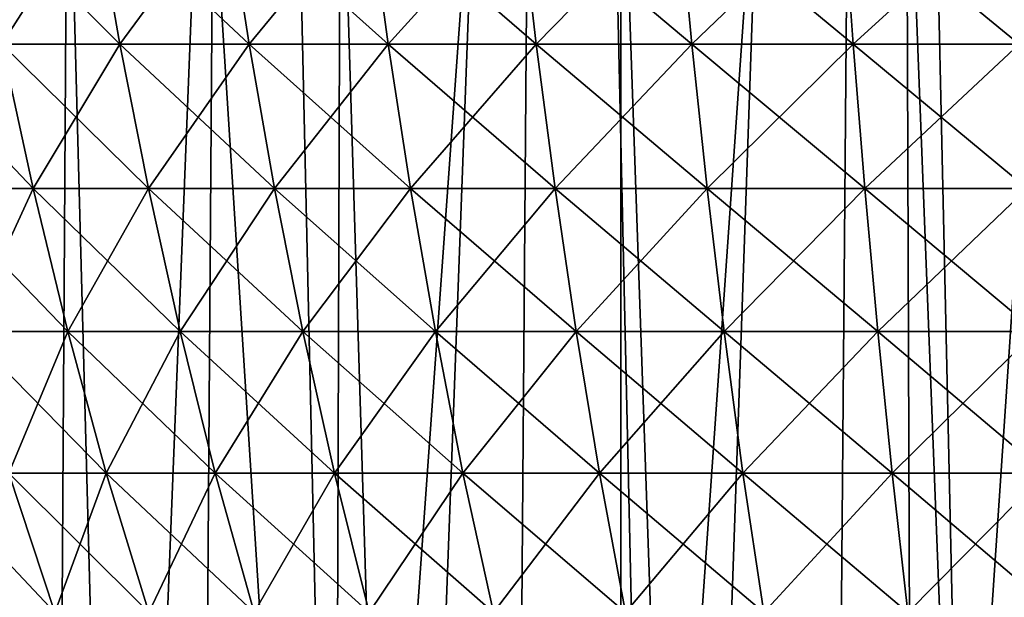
# Model space of a CAD drawing. Header units: millimetres. Extents: x -24 to 30, y -64 to 68.
# Tile 129 of 149: x -8.11 to -2.15, y 46.34 to 49.84. Entities that reach past the tile are written whole.
import ezdxf

# ---------------------------------------------------------------- set-up
doc = ezdxf.new("R2010")
doc.units = ezdxf.units.MM
doc.header["$LTSCALE"] = 52.148148
for name, color, linetype in [('1', 7, 'CONTINUOUS'), ('2', 7, 'CONTINUOUS'), ('6', 7, 'CONTINUOUS'), ('65', 7, 'CONTINUOUS')]:
    doc.layers.add(name, color=color, linetype=linetype)

msp = doc.modelspace()

# ---------------------------------------------------------------- linework, layer by layer
at = {"layer": '1', "color": 253, "linetype": 'Continuous', "true_color": 0xaab4c3}
for points in [[(-9.0989, 5, -22.7477), (-8.6878, 68.2, -22.9079), (-7.2671, 5, -23.3974), (-9.0989, 5, -22.7477)], [(-8.6878, 68.2, -22.9079), (-6.8163, 68.2, -23.5327), (-7.2671, 5, -23.3974), (-8.6878, 68.2, -22.9079)], [(-7.2671, 5, -23.3974), (-6.8163, 68.2, -23.5327), (-5.3895, 5, -23.8999), (-7.2671, 5, -23.3974)], [(-6.8163, 68.2, -23.5327), (-4.9007, 68.2, -24.0049), (-5.3895, 5, -23.8999), (-6.8163, 68.2, -23.5327)], [(-5.3895, 5, -23.8999), (-4.9007, 68.2, -24.0049), (-3.478, 5, -24.2519), (-5.3895, 5, -23.8999)], [(-4.9007, 68.2, -24.0049), (-2.9531, 68.2, -24.3214), (-3.478, 5, -24.2519), (-4.9007, 68.2, -24.0049)], [(-3.478, 5, -24.2519), (-2.9531, 68.2, -24.3214), (-1.5446, 5, -24.4513), (-3.478, 5, -24.2519)], [(-2.9531, 68.2, -24.3214), (-0.9865, 68.2, -24.4801), (-1.5446, 5, -24.4513), (-2.9531, 68.2, -24.3214)]]:
    msp.add_3dface(points, dxfattribs=at)
at = {"layer": '2', "color": 253, "linetype": 'Continuous', "true_color": 0xaab4c3}
for points in [[(-9.0989, 5, 22.7477), (-7.2671, 5, 23.3974), (-8.6878, 68.2, 22.9079), (-9.0989, 5, 22.7477)], [(-8.6878, 68.2, 22.9079), (-7.2671, 5, 23.3974), (-6.8163, 68.2, 23.5327), (-8.6878, 68.2, 22.9079)], [(-7.2671, 5, 23.3974), (-5.3895, 5, 23.8999), (-6.8163, 68.2, 23.5327), (-7.2671, 5, 23.3974)], [(-6.8163, 68.2, 23.5327), (-5.3895, 5, 23.8999), (-4.9007, 68.2, 24.0049), (-6.8163, 68.2, 23.5327)], [(-5.3895, 5, 23.8999), (-3.478, 5, 24.2519), (-4.9007, 68.2, 24.0049), (-5.3895, 5, 23.8999)], [(-4.9007, 68.2, 24.0049), (-3.478, 5, 24.2519), (-2.9531, 68.2, 24.3214), (-4.9007, 68.2, 24.0049)], [(-3.478, 5, 24.2519), (-1.5446, 5, 24.4513), (-2.9531, 68.2, 24.3214), (-3.478, 5, 24.2519)], [(-2.9531, 68.2, 24.3214), (-1.5446, 5, 24.4513), (-0.9865, 68.2, 24.4801), (-2.9531, 68.2, 24.3214)]]:
    msp.add_3dface(points, dxfattribs=at)
at = {"layer": '6', "color": 253, "linetype": 'Continuous', "true_color": 0xaab4c3}
for points in [[(-7.8984, 39.2, 18.9173), (-9.5276, 39.2, 18.1515), (-9.3074, 63.4, 18.2653), (-7.8984, 39.2, 18.9173)], [(-7.7462, 63.4, 18.9801), (-7.8984, 39.2, 18.9173), (-9.3074, 63.4, 18.2653), (-7.7462, 63.4, 18.9801)], [(-7.4951, 39.2, -19.0807), (-8.1407, 63.4, -18.8143), (-9.1402, 39.2, -18.3496), (-7.4951, 39.2, -19.0807)], [(-6.5377, 63.4, -19.4296), (-8.1407, 63.4, -18.8143), (-7.4951, 39.2, -19.0807), (-6.5377, 63.4, -19.4296)], [(-6.2082, 39.2, 19.5373), (-7.8984, 39.2, 18.9173), (-7.7462, 63.4, 18.9801), (-6.2082, 39.2, 19.5373)], [(-6.1307, 63.4, 19.5618), (-6.2082, 39.2, 19.5373), (-7.7462, 63.4, 18.9801), (-6.1307, 63.4, 19.5618)], [(-5.7922, 39.2, -19.6647), (-6.5377, 63.4, -19.4296), (-7.4951, 39.2, -19.0807), (-5.7922, 39.2, -19.6647)], [(-4.8888, 63.4, -19.9085), (-6.5377, 63.4, -19.4296), (-5.7922, 39.2, -19.6647), (-4.8888, 63.4, -19.9085)], [(-4.4703, 39.2, 20.0067), (-6.2082, 39.2, 19.5373), (-4.4722, 63.4, 20.0062), (-4.4703, 39.2, 20.0067)], [(-4.4722, 63.4, 20.0062), (-6.2082, 39.2, 19.5373), (-6.1307, 63.4, 19.5618), (-4.4722, 63.4, 20.0062)], [(-4.0447, 39.2, -20.097), (-4.8888, 63.4, -19.9085), (-5.7922, 39.2, -19.6647), (-4.0447, 39.2, -20.097)], [(-3.2057, 63.4, -20.2478), (-4.8888, 63.4, -19.9085), (-4.0447, 39.2, -20.097), (-3.2057, 63.4, -20.2478)], [(-2.7823, 63.4, 20.3103), (-4.4703, 39.2, 20.0067), (-4.4722, 63.4, 20.0062), (-2.7823, 63.4, 20.3103)], [(-2.6979, 39.2, 20.3217), (-4.4703, 39.2, 20.0067), (-2.7823, 63.4, 20.3103), (-2.6979, 39.2, 20.3217)], [(-2.2661, 39.2, -20.3744), (-3.2057, 63.4, -20.2478), (-4.0447, 39.2, -20.097), (-2.2661, 39.2, -20.3744)], [(-1.5, 62.4, -20.445), (-3.2057, 63.4, -20.2478), (-2.2661, 39.2, -20.3744), (-1.5, 62.4, -20.445)], [(-1.0729, 63.4, 20.4719), (-2.6979, 39.2, 20.3217), (-2.7823, 63.4, 20.3103), (-1.0729, 63.4, 20.4719)], [(-0.9047, 39.2, 20.48), (-2.6979, 39.2, 20.3217), (-1.0729, 63.4, 20.4719), (-0.9047, 39.2, 20.48)], [(-0.4698, 39.2, -20.4946), (-1.5, 62.4, -20.445), (-2.2661, 39.2, -20.3744), (-0.4698, 39.2, -20.4946)]]:
    msp.add_3dface(points, dxfattribs=at)
at = {"layer": '65', "linetype": 'Continuous'}
for points in [[(-7.6573, 50.5651, -8.0308), (-8.2183, 49.6873, -7.1212), (-8.386, 50.5651, -7.2665), (-7.6573, 50.5651, -8.0308)], [(-8.2183, 49.6873, 7.1212), (-7.5042, 49.6873, 7.8702), (-8.386, 50.5651, 7.2665), (-8.2183, 49.6873, 7.1212)], [(-8.386, 50.5651, 7.2665), (-7.5042, 49.6873, 7.8702), (-7.6573, 50.5651, 8.0308), (-8.386, 50.5651, 7.2665)], [(-7.5042, 49.6873, -7.8702), (-8.2183, 49.6873, -7.1212), (-7.6573, 50.5651, -8.0308), (-7.5042, 49.6873, -7.8702)], [(-6.8593, 50.5651, -8.7223), (-7.5042, 49.6873, -7.8702), (-7.6573, 50.5651, -8.0308), (-6.8593, 50.5651, -8.7223)], [(-7.5042, 49.6873, 7.8702), (-6.7221, 49.6873, 8.5479), (-7.6573, 50.5651, 8.0308), (-7.5042, 49.6873, 7.8702)], [(-7.6573, 50.5651, 8.0308), (-6.7221, 49.6873, 8.5479), (-6.8593, 50.5651, 8.7223), (-7.6573, 50.5651, 8.0308)], [(-6.7221, 49.6873, -8.5479), (-7.5042, 49.6873, -7.8702), (-6.8593, 50.5651, -8.7223), (-6.7221, 49.6873, -8.5479)], [(-5.9991, 50.5651, -9.3348), (-6.7221, 49.6873, -8.5479), (-6.8593, 50.5651, -8.7223), (-5.9991, 50.5651, -9.3348)], [(-6.7221, 49.6873, 8.5479), (-5.8792, 49.6873, 9.1481), (-6.8593, 50.5651, 8.7223), (-6.7221, 49.6873, 8.5479)], [(-6.8593, 50.5651, 8.7223), (-5.8792, 49.6873, 9.1481), (-5.9991, 50.5651, 9.3348), (-6.8593, 50.5651, 8.7223)], [(-5.8792, 49.6873, -9.1481), (-6.7221, 49.6873, -8.5479), (-5.9991, 50.5651, -9.3348), (-5.8792, 49.6873, -9.1481)], [(-5.0846, 50.5651, -9.8628), (-5.8792, 49.6873, -9.1481), (-5.9991, 50.5651, -9.3348), (-5.0846, 50.5651, -9.8628)], [(-5.8792, 49.6873, 9.1481), (-4.9829, 49.6873, 9.6656), (-5.9991, 50.5651, 9.3348), (-5.8792, 49.6873, 9.1481)], [(-5.9991, 50.5651, 9.3348), (-4.9829, 49.6873, 9.6656), (-5.0846, 50.5651, 9.8628), (-5.9991, 50.5651, 9.3348)], [(-4.9829, 49.6873, -9.6656), (-5.8792, 49.6873, -9.1481), (-5.0846, 50.5651, -9.8628), (-4.9829, 49.6873, -9.6656)], [(-4.1241, 50.5651, -10.3014), (-4.9829, 49.6873, -9.6656), (-5.0846, 50.5651, -9.8628), (-4.1241, 50.5651, -10.3014)], [(-4.9829, 49.6873, 9.6656), (-4.0416, 49.6873, 10.0955), (-5.0846, 50.5651, 9.8628), (-4.9829, 49.6873, 9.6656)], [(-5.0846, 50.5651, 9.8628), (-4.0416, 49.6873, 10.0955), (-4.1241, 50.5651, 10.3014), (-5.0846, 50.5651, 9.8628)], [(-4.0416, 49.6873, -10.0955), (-4.9829, 49.6873, -9.6656), (-4.1241, 50.5651, -10.3014), (-4.0416, 49.6873, -10.0955)], [(-3.1262, 50.5651, -10.6468), (-4.0416, 49.6873, -10.0955), (-4.1241, 50.5651, -10.3014), (-3.1262, 50.5651, -10.6468)], [(-4.0416, 49.6873, 10.0955), (-3.0637, 49.6873, 10.4339), (-4.1241, 50.5651, 10.3014), (-4.0416, 49.6873, 10.0955)], [(-4.1241, 50.5651, 10.3014), (-3.0637, 49.6873, 10.4339), (-3.1262, 50.5651, 10.6468), (-4.1241, 50.5651, 10.3014)], [(-3.0637, 49.6873, -10.4339), (-4.0416, 49.6873, -10.0955), (-3.1262, 50.5651, -10.6468), (-3.0637, 49.6873, -10.4339)], [(-2.1, 50.5651, -10.8958), (-3.0637, 49.6873, -10.4339), (-3.1262, 50.5651, -10.6468), (-2.1, 50.5651, -10.8958)], [(-3.0637, 49.6873, 10.4339), (-2.058, 49.6873, 10.6779), (-3.1262, 50.5651, 10.6468), (-3.0637, 49.6873, 10.4339)], [(-3.1262, 50.5651, 10.6468), (-2.058, 49.6873, 10.6779), (-2.1, 50.5651, 10.8958), (-3.1262, 50.5651, 10.6468)], [(-2.058, 49.6873, -10.6779), (-3.0637, 49.6873, -10.4339), (-2.1, 50.5651, -10.8958), (-2.058, 49.6873, -10.6779)], [(-8.6544, 48.8147, 6.1628), (-8.0294, 48.8147, 6.9575), (-8.858, 49.6873, 6.3078), (-8.6544, 48.8147, 6.1628)], [(-8.858, 49.6873, 6.3078), (-8.0294, 48.8147, 6.9575), (-8.2183, 49.6873, 7.1212), (-8.858, 49.6873, 6.3078)], [(-8.0294, 48.8147, -6.9575), (-8.6544, 48.8147, -6.1628), (-8.2183, 49.6873, -7.1212), (-8.0294, 48.8147, -6.9575)], [(-7.5042, 49.6873, -7.8702), (-8.0294, 48.8147, -6.9575), (-8.2183, 49.6873, -7.1212), (-7.5042, 49.6873, -7.8702)], [(-8.0294, 48.8147, 6.9575), (-7.3317, 48.8147, 7.6893), (-8.2183, 49.6873, 7.1212), (-8.0294, 48.8147, 6.9575)], [(-8.2183, 49.6873, 7.1212), (-7.3317, 48.8147, 7.6893), (-7.5042, 49.6873, 7.8702), (-8.2183, 49.6873, 7.1212)], [(-7.3317, 48.8147, -7.6893), (-8.0294, 48.8147, -6.9575), (-7.5042, 49.6873, -7.8702), (-7.3317, 48.8147, -7.6893)], [(-6.7221, 49.6873, -8.5479), (-7.3317, 48.8147, -7.6893), (-7.5042, 49.6873, -7.8702), (-6.7221, 49.6873, -8.5479)], [(-7.3317, 48.8147, 7.6893), (-6.5676, 48.8147, 8.3514), (-7.5042, 49.6873, 7.8702), (-7.3317, 48.8147, 7.6893)], [(-7.5042, 49.6873, 7.8702), (-6.5676, 48.8147, 8.3514), (-6.7221, 49.6873, 8.5479), (-7.5042, 49.6873, 7.8702)], [(-6.5676, 48.8147, -8.3514), (-7.3317, 48.8147, -7.6893), (-6.7221, 49.6873, -8.5479), (-6.5676, 48.8147, -8.3514)], [(-5.8792, 49.6873, -9.1481), (-6.5676, 48.8147, -8.3514), (-6.7221, 49.6873, -8.5479), (-5.8792, 49.6873, -9.1481)], [(-6.5676, 48.8147, 8.3514), (-5.744, 48.8147, 8.9379), (-6.7221, 49.6873, 8.5479), (-6.5676, 48.8147, 8.3514)], [(-6.7221, 49.6873, 8.5479), (-5.744, 48.8147, 8.9379), (-5.8792, 49.6873, 9.1481), (-6.7221, 49.6873, 8.5479)], [(-5.744, 48.8147, -8.9379), (-6.5676, 48.8147, -8.3514), (-5.8792, 49.6873, -9.1481), (-5.744, 48.8147, -8.9379)], [(-4.9829, 49.6873, -9.6656), (-5.744, 48.8147, -8.9379), (-5.8792, 49.6873, -9.1481), (-4.9829, 49.6873, -9.6656)], [(-5.744, 48.8147, 8.9379), (-4.8684, 48.8147, 9.4434), (-5.8792, 49.6873, 9.1481), (-5.744, 48.8147, 8.9379)], [(-5.8792, 49.6873, 9.1481), (-4.8684, 48.8147, 9.4434), (-4.9829, 49.6873, 9.6656), (-5.8792, 49.6873, 9.1481)], [(-4.8684, 48.8147, -9.4434), (-5.744, 48.8147, -8.9379), (-4.9829, 49.6873, -9.6656), (-4.8684, 48.8147, -9.4434)], [(-4.0416, 49.6873, -10.0955), (-4.8684, 48.8147, -9.4434), (-4.9829, 49.6873, -9.6656), (-4.0416, 49.6873, -10.0955)], [(-4.8684, 48.8147, 9.4434), (-3.9487, 48.8147, 9.8634), (-4.9829, 49.6873, 9.6656), (-4.8684, 48.8147, 9.4434)], [(-4.9829, 49.6873, 9.6656), (-3.9487, 48.8147, 9.8634), (-4.0416, 49.6873, 10.0955), (-4.9829, 49.6873, 9.6656)], [(-3.9487, 48.8147, -9.8634), (-4.8684, 48.8147, -9.4434), (-4.0416, 49.6873, -10.0955), (-3.9487, 48.8147, -9.8634)], [(-3.0637, 49.6873, -10.4339), (-3.9487, 48.8147, -9.8634), (-4.0416, 49.6873, -10.0955), (-3.0637, 49.6873, -10.4339)], [(-3.9487, 48.8147, 9.8634), (-2.9933, 48.8147, 10.1941), (-4.0416, 49.6873, 10.0955), (-3.9487, 48.8147, 9.8634)], [(-4.0416, 49.6873, 10.0955), (-2.9933, 48.8147, 10.1941), (-3.0637, 49.6873, 10.4339), (-4.0416, 49.6873, 10.0955)], [(-2.9933, 48.8147, -10.1941), (-3.9487, 48.8147, -9.8634), (-3.0637, 49.6873, -10.4339), (-2.9933, 48.8147, -10.1941)], [(-2.058, 49.6873, -10.6779), (-2.9933, 48.8147, -10.1941), (-3.0637, 49.6873, -10.4339), (-2.058, 49.6873, -10.6779)], [(-2.9933, 48.8147, 10.1941), (-2.0107, 48.8147, 10.4325), (-3.0637, 49.6873, 10.4339), (-2.9933, 48.8147, 10.1941)], [(-3.0637, 49.6873, 10.4339), (-2.0107, 48.8147, 10.4325), (-2.058, 49.6873, 10.6779), (-3.0637, 49.6873, 10.4339)], [(-2.0107, 48.8147, -10.4325), (-2.9933, 48.8147, -10.1941), (-2.058, 49.6873, -10.6779), (-2.0107, 48.8147, -10.4325)], [(-8.0294, 48.8147, -6.9575), (-8.4281, 47.948, -6.0017), (-8.6544, 48.8147, -6.1628), (-8.0294, 48.8147, -6.9575)], [(-8.4281, 47.948, 6.0017), (-7.8195, 47.948, 6.7756), (-8.6544, 48.8147, 6.1628), (-8.4281, 47.948, 6.0017)], [(-8.6544, 48.8147, 6.1628), (-7.8195, 47.948, 6.7756), (-8.0294, 48.8147, 6.9575), (-8.6544, 48.8147, 6.1628)], [(-7.8195, 47.948, -6.7756), (-8.4281, 47.948, -6.0017), (-8.0294, 48.8147, -6.9575), (-7.8195, 47.948, -6.7756)], [(-7.3317, 48.8147, -7.6893), (-7.8195, 47.948, -6.7756), (-8.0294, 48.8147, -6.9575), (-7.3317, 48.8147, -7.6893)], [(-7.8195, 47.948, 6.7756), (-7.14, 47.948, 7.4882), (-8.0294, 48.8147, 6.9575), (-7.8195, 47.948, 6.7756)], [(-8.0294, 48.8147, 6.9575), (-7.14, 47.948, 7.4882), (-7.3317, 48.8147, 7.6893), (-8.0294, 48.8147, 6.9575)], [(-7.14, 47.948, -7.4882), (-7.8195, 47.948, -6.7756), (-7.3317, 48.8147, -7.6893), (-7.14, 47.948, -7.4882)], [(-6.5676, 48.8147, -8.3514), (-7.14, 47.948, -7.4882), (-7.3317, 48.8147, -7.6893), (-6.5676, 48.8147, -8.3514)], [(-7.14, 47.948, 7.4882), (-6.3959, 47.948, 8.133), (-7.3317, 48.8147, 7.6893), (-7.14, 47.948, 7.4882)], [(-7.3317, 48.8147, 7.6893), (-6.3959, 47.948, 8.133), (-6.5676, 48.8147, 8.3514), (-7.3317, 48.8147, 7.6893)], [(-6.3959, 47.948, -8.133), (-7.14, 47.948, -7.4882), (-6.5676, 48.8147, -8.3514), (-6.3959, 47.948, -8.133)], [(-5.744, 48.8147, -8.9379), (-6.3959, 47.948, -8.133), (-6.5676, 48.8147, -8.3514), (-5.744, 48.8147, -8.9379)], [(-6.3959, 47.948, 8.133), (-5.5938, 47.948, 8.7042), (-6.5676, 48.8147, 8.3514), (-6.3959, 47.948, 8.133)], [(-6.5676, 48.8147, 8.3514), (-5.5938, 47.948, 8.7042), (-5.744, 48.8147, 8.9379), (-6.5676, 48.8147, 8.3514)], [(-5.5938, 47.948, -8.7042), (-6.3959, 47.948, -8.133), (-5.744, 48.8147, -8.9379), (-5.5938, 47.948, -8.7042)], [(-4.8684, 48.8147, -9.4434), (-5.5938, 47.948, -8.7042), (-5.744, 48.8147, -8.9379), (-4.8684, 48.8147, -9.4434)], [(-5.5938, 47.948, 8.7042), (-4.7411, 47.948, 9.1965), (-5.744, 48.8147, 8.9379), (-5.5938, 47.948, 8.7042)], [(-5.744, 48.8147, 8.9379), (-4.7411, 47.948, 9.1965), (-4.8684, 48.8147, 9.4434), (-5.744, 48.8147, 8.9379)], [(-4.7411, 47.948, -9.1965), (-5.5938, 47.948, -8.7042), (-4.8684, 48.8147, -9.4434), (-4.7411, 47.948, -9.1965)], [(-3.9487, 48.8147, -9.8634), (-4.7411, 47.948, -9.1965), (-4.8684, 48.8147, -9.4434), (-3.9487, 48.8147, -9.8634)], [(-4.7411, 47.948, 9.1965), (-3.8455, 47.948, 9.6055), (-4.8684, 48.8147, 9.4434), (-4.7411, 47.948, 9.1965)], [(-4.8684, 48.8147, 9.4434), (-3.8455, 47.948, 9.6055), (-3.9487, 48.8147, 9.8634), (-4.8684, 48.8147, 9.4434)], [(-3.8455, 47.948, -9.6055), (-4.7411, 47.948, -9.1965), (-3.9487, 48.8147, -9.8634), (-3.8455, 47.948, -9.6055)], [(-2.9933, 48.8147, -10.1941), (-3.8455, 47.948, -9.6055), (-3.9487, 48.8147, -9.8634), (-2.9933, 48.8147, -10.1941)], [(-3.8455, 47.948, 9.6055), (-2.915, 47.948, 9.9276), (-3.9487, 48.8147, 9.8634), (-3.8455, 47.948, 9.6055)], [(-3.9487, 48.8147, 9.8634), (-2.915, 47.948, 9.9276), (-2.9933, 48.8147, 10.1941), (-3.9487, 48.8147, 9.8634)], [(-2.915, 47.948, -9.9276), (-3.8455, 47.948, -9.6055), (-2.9933, 48.8147, -10.1941), (-2.915, 47.948, -9.9276)], [(-2.0107, 48.8147, -10.4325), (-2.915, 47.948, -9.9276), (-2.9933, 48.8147, -10.1941), (-2.0107, 48.8147, -10.4325)], [(-2.915, 47.948, 9.9276), (-1.9581, 47.948, 10.1597), (-2.9933, 48.8147, 10.1941), (-2.915, 47.948, 9.9276)], [(-2.9933, 48.8147, 10.1941), (-1.9581, 47.948, 10.1597), (-2.0107, 48.8147, 10.4325), (-2.9933, 48.8147, 10.1941)], [(-1.9581, 47.948, -10.1597), (-2.915, 47.948, -9.9276), (-2.0107, 48.8147, -10.4325), (-1.9581, 47.948, -10.1597)], [(-7.8195, 47.948, -6.7756), (-8.1771, 47.0906, -5.8229), (-8.4281, 47.948, -6.0017), (-7.8195, 47.948, -6.7756)], [(-8.1771, 47.0906, 5.8229), (-7.5866, 47.0906, 6.5738), (-8.4281, 47.948, 6.0017), (-8.1771, 47.0906, 5.8229)], [(-8.4281, 47.948, 6.0017), (-7.5866, 47.0906, 6.5738), (-7.8195, 47.948, 6.7756), (-8.4281, 47.948, 6.0017)], [(-7.5866, 47.0906, -6.5738), (-8.1771, 47.0906, -5.8229), (-7.8195, 47.948, -6.7756), (-7.5866, 47.0906, -6.5738)], [(-7.14, 47.948, -7.4882), (-7.5866, 47.0906, -6.5738), (-7.8195, 47.948, -6.7756), (-7.14, 47.948, -7.4882)], [(-7.5866, 47.0906, 6.5738), (-6.9274, 47.0906, 7.2652), (-7.8195, 47.948, 6.7756), (-7.5866, 47.0906, 6.5738)], [(-7.8195, 47.948, 6.7756), (-6.9274, 47.0906, 7.2652), (-7.14, 47.948, 7.4882), (-7.8195, 47.948, 6.7756)], [(-6.9274, 47.0906, -7.2652), (-7.5866, 47.0906, -6.5738), (-7.14, 47.948, -7.4882), (-6.9274, 47.0906, -7.2652)], [(-6.3959, 47.948, -8.133), (-6.9274, 47.0906, -7.2652), (-7.14, 47.948, -7.4882), (-6.3959, 47.948, -8.133)], [(-6.9274, 47.0906, 7.2652), (-6.2054, 47.0906, 7.8908), (-7.14, 47.948, 7.4882), (-6.9274, 47.0906, 7.2652)], [(-7.14, 47.948, 7.4882), (-6.2054, 47.0906, 7.8908), (-6.3959, 47.948, 8.133), (-7.14, 47.948, 7.4882)], [(-6.2054, 47.0906, -7.8908), (-6.9274, 47.0906, -7.2652), (-6.3959, 47.948, -8.133), (-6.2054, 47.0906, -7.8908)], [(-5.5938, 47.948, -8.7042), (-6.2054, 47.0906, -7.8908), (-6.3959, 47.948, -8.133), (-5.5938, 47.948, -8.7042)], [(-6.2054, 47.0906, 7.8908), (-5.4272, 47.0906, 8.4449), (-6.3959, 47.948, 8.133), (-6.2054, 47.0906, 7.8908)], [(-6.3959, 47.948, 8.133), (-5.4272, 47.0906, 8.4449), (-5.5938, 47.948, 8.7042), (-6.3959, 47.948, 8.133)], [(-5.4272, 47.0906, -8.4449), (-6.2054, 47.0906, -7.8908), (-5.5938, 47.948, -8.7042), (-5.4272, 47.0906, -8.4449)], [(-4.7411, 47.948, -9.1965), (-5.4272, 47.0906, -8.4449), (-5.5938, 47.948, -8.7042), (-4.7411, 47.948, -9.1965)], [(-5.4272, 47.0906, 8.4449), (-4.5999, 47.0906, 8.9226), (-5.5938, 47.948, 8.7042), (-5.4272, 47.0906, 8.4449)], [(-5.5938, 47.948, 8.7042), (-4.5999, 47.0906, 8.9226), (-4.7411, 47.948, 9.1965), (-5.5938, 47.948, 8.7042)], [(-4.5999, 47.0906, -8.9226), (-5.4272, 47.0906, -8.4449), (-4.7411, 47.948, -9.1965), (-4.5999, 47.0906, -8.9226)], [(-3.8455, 47.948, -9.6055), (-4.5999, 47.0906, -8.9226), (-4.7411, 47.948, -9.1965), (-3.8455, 47.948, -9.6055)], [(-4.5999, 47.0906, 8.9226), (-3.7309, 47.0906, 9.3194), (-4.7411, 47.948, 9.1965), (-4.5999, 47.0906, 8.9226)], [(-4.7411, 47.948, 9.1965), (-3.7309, 47.0906, 9.3194), (-3.8455, 47.948, 9.6055), (-4.7411, 47.948, 9.1965)], [(-3.7309, 47.0906, -9.3194), (-4.5999, 47.0906, -8.9226), (-3.8455, 47.948, -9.6055), (-3.7309, 47.0906, -9.3194)], [(-2.915, 47.948, -9.9276), (-3.7309, 47.0906, -9.3194), (-3.8455, 47.948, -9.6055), (-2.915, 47.948, -9.9276)], [(-3.7309, 47.0906, 9.3194), (-2.8282, 47.0906, 9.6319), (-3.8455, 47.948, 9.6055), (-3.7309, 47.0906, 9.3194)], [(-3.8455, 47.948, 9.6055), (-2.8282, 47.0906, 9.6319), (-2.915, 47.948, 9.9276), (-3.8455, 47.948, 9.6055)], [(-2.8282, 47.0906, -9.6319), (-3.7309, 47.0906, -9.3194), (-2.915, 47.948, -9.9276), (-2.8282, 47.0906, -9.6319)], [(-1.9581, 47.948, -10.1597), (-2.8282, 47.0906, -9.6319), (-2.915, 47.948, -9.9276), (-1.9581, 47.948, -10.1597)], [(-2.8282, 47.0906, 9.6319), (-1.8998, 47.0906, 9.8571), (-2.915, 47.948, 9.9276), (-2.8282, 47.0906, 9.6319)], [(-2.915, 47.948, 9.9276), (-1.8998, 47.0906, 9.8571), (-1.9581, 47.948, 10.1597), (-2.915, 47.948, 9.9276)], [(-1.8998, 47.0906, -9.8571), (-2.8282, 47.0906, -9.6319), (-1.9581, 47.948, -10.1597), (-1.8998, 47.0906, -9.8571)], [(-8.3975, 46.2469, 4.8483), (-7.8986, 46.2469, 5.6246), (-8.6936, 47.0906, 5.0193), (-8.3975, 46.2469, 4.8483)], [(-8.6936, 47.0906, 5.0193), (-7.8986, 46.2469, 5.6246), (-8.1771, 47.0906, 5.8229), (-8.6936, 47.0906, 5.0193)], [(-7.8986, 46.2469, -5.6246), (-8.3975, 46.2469, -4.8483), (-8.1771, 47.0906, -5.8229), (-7.8986, 46.2469, -5.6246)], [(-7.5866, 47.0906, -6.5738), (-7.8986, 46.2469, -5.6246), (-8.1771, 47.0906, -5.8229), (-7.5866, 47.0906, -6.5738)], [(-7.8986, 46.2469, 5.6246), (-7.3282, 46.2469, 6.3499), (-8.1771, 47.0906, 5.8229), (-7.8986, 46.2469, 5.6246)], [(-8.1771, 47.0906, 5.8229), (-7.3282, 46.2469, 6.3499), (-7.5866, 47.0906, 6.5738), (-8.1771, 47.0906, 5.8229)], [(-7.3282, 46.2469, -6.3499), (-7.8986, 46.2469, -5.6246), (-7.5866, 47.0906, -6.5738), (-7.3282, 46.2469, -6.3499)], [(-6.9274, 47.0906, -7.2652), (-7.3282, 46.2469, -6.3499), (-7.5866, 47.0906, -6.5738), (-6.9274, 47.0906, -7.2652)], [(-7.3282, 46.2469, 6.3499), (-6.6914, 46.2469, 7.0178), (-7.5866, 47.0906, 6.5738), (-7.3282, 46.2469, 6.3499)], [(-7.5866, 47.0906, 6.5738), (-6.6914, 46.2469, 7.0178), (-6.9274, 47.0906, 7.2652), (-7.5866, 47.0906, 6.5738)], [(-6.6914, 46.2469, -7.0178), (-7.3282, 46.2469, -6.3499), (-6.9274, 47.0906, -7.2652), (-6.6914, 46.2469, -7.0178)], [(-6.2054, 47.0906, -7.8908), (-6.6914, 46.2469, -7.0178), (-6.9274, 47.0906, -7.2652), (-6.2054, 47.0906, -7.8908)], [(-6.6914, 46.2469, 7.0178), (-5.9941, 46.2469, 7.6221), (-6.9274, 47.0906, 7.2652), (-6.6914, 46.2469, 7.0178)], [(-6.9274, 47.0906, 7.2652), (-5.9941, 46.2469, 7.6221), (-6.2054, 47.0906, 7.8908), (-6.9274, 47.0906, 7.2652)], [(-5.9941, 46.2469, -7.6221), (-6.6914, 46.2469, -7.0178), (-6.2054, 47.0906, -7.8908), (-5.9941, 46.2469, -7.6221)], [(-5.4272, 47.0906, -8.4449), (-5.9941, 46.2469, -7.6221), (-6.2054, 47.0906, -7.8908), (-5.4272, 47.0906, -8.4449)], [(-5.9941, 46.2469, 7.6221), (-5.2424, 46.2469, 8.1573), (-6.2054, 47.0906, 7.8908), (-5.9941, 46.2469, 7.6221)], [(-6.2054, 47.0906, 7.8908), (-5.2424, 46.2469, 8.1573), (-5.4272, 47.0906, 8.4449), (-6.2054, 47.0906, 7.8908)], [(-5.2424, 46.2469, -8.1573), (-5.9941, 46.2469, -7.6221), (-5.4272, 47.0906, -8.4449), (-5.2424, 46.2469, -8.1573)], [(-4.5999, 47.0906, -8.9226), (-5.2424, 46.2469, -8.1573), (-5.4272, 47.0906, -8.4449), (-4.5999, 47.0906, -8.9226)], [(-5.2424, 46.2469, 8.1573), (-4.4432, 46.2469, 8.6187), (-5.4272, 47.0906, 8.4449), (-5.2424, 46.2469, 8.1573)], [(-5.4272, 47.0906, 8.4449), (-4.4432, 46.2469, 8.6187), (-4.5999, 47.0906, 8.9226), (-5.4272, 47.0906, 8.4449)], [(-4.4432, 46.2469, -8.6187), (-5.2424, 46.2469, -8.1573), (-4.5999, 47.0906, -8.9226), (-4.4432, 46.2469, -8.6187)], [(-3.7309, 47.0906, -9.3194), (-4.4432, 46.2469, -8.6187), (-4.5999, 47.0906, -8.9226), (-3.7309, 47.0906, -9.3194)], [(-4.4432, 46.2469, 8.6187), (-3.6039, 46.2469, 9.002), (-4.5999, 47.0906, 8.9226), (-4.4432, 46.2469, 8.6187)], [(-4.5999, 47.0906, 8.9226), (-3.6039, 46.2469, 9.002), (-3.7309, 47.0906, 9.3194), (-4.5999, 47.0906, 8.9226)], [(-3.6039, 46.2469, -9.002), (-4.4432, 46.2469, -8.6187), (-3.7309, 47.0906, -9.3194), (-3.6039, 46.2469, -9.002)], [(-2.8282, 47.0906, -9.6319), (-3.6039, 46.2469, -9.002), (-3.7309, 47.0906, -9.3194), (-2.8282, 47.0906, -9.6319)], [(-3.6039, 46.2469, 9.002), (-2.7319, 46.2469, 9.3038), (-3.7309, 47.0906, 9.3194), (-3.6039, 46.2469, 9.002)], [(-3.7309, 47.0906, 9.3194), (-2.7319, 46.2469, 9.3038), (-2.8282, 47.0906, 9.6319), (-3.7309, 47.0906, 9.3194)], [(-2.7319, 46.2469, -9.3038), (-3.6039, 46.2469, -9.002), (-2.8282, 47.0906, -9.6319), (-2.7319, 46.2469, -9.3038)], [(-1.8998, 47.0906, -9.8571), (-2.7319, 46.2469, -9.3038), (-2.8282, 47.0906, -9.6319), (-1.8998, 47.0906, -9.8571)], [(-2.7319, 46.2469, 9.3038), (-1.8351, 46.2469, 9.5214), (-2.8282, 47.0906, 9.6319), (-2.7319, 46.2469, 9.3038)], [(-2.8282, 47.0906, 9.6319), (-1.8351, 46.2469, 9.5214), (-1.8998, 47.0906, 9.8571), (-2.8282, 47.0906, 9.6319)], [(-1.8351, 46.2469, -9.5214), (-2.7319, 46.2469, -9.3038), (-1.8998, 47.0906, -9.8571), (-1.8351, 46.2469, -9.5214)]]:
    msp.add_3dface(points, dxfattribs=at)

doc.saveas('drawing.dxf')
